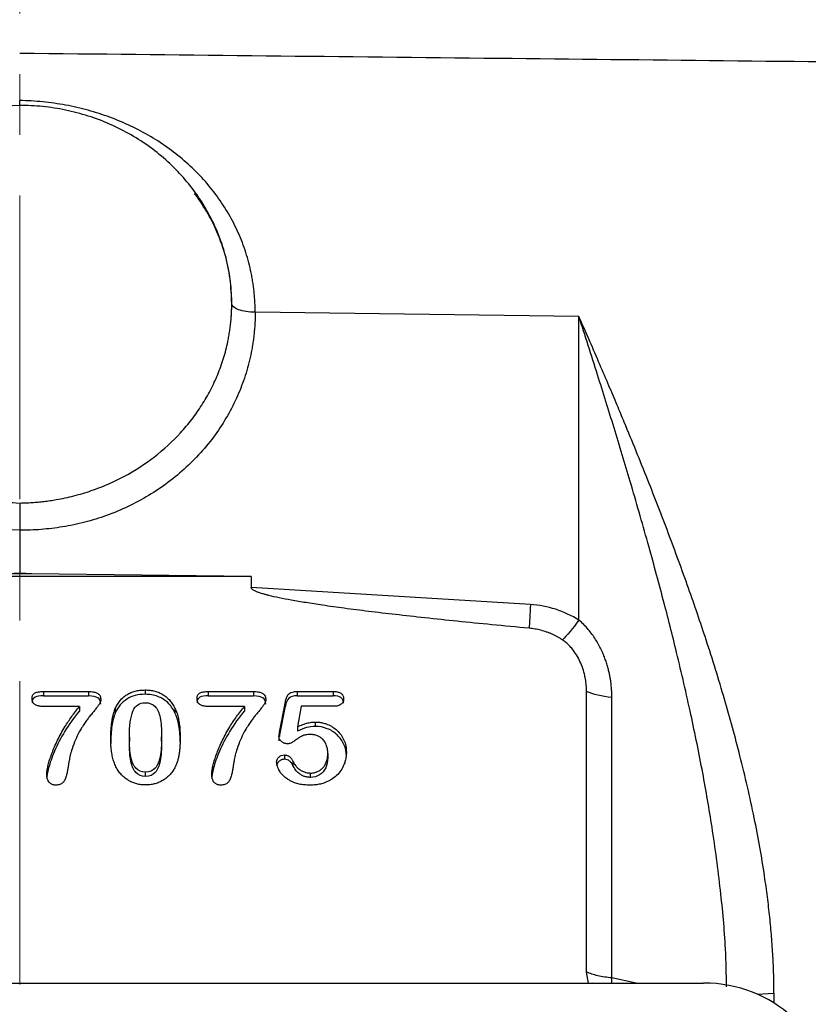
# Model space of a CAD drawing. Header units: inches. Extents: x 0.6 to 16.3, y 0.2 to 11.5.
# Tile 19 of 21: x 12.6 to 13.9, y 7.4 to 9. Entities that reach past the tile are written whole.
import ezdxf

# ---------------------------------------------------------------- set-up
doc = ezdxf.new("R2010")
doc.units = ezdxf.units.IN
doc.header["$MEASUREMENT"] = 0
doc.linetypes.add('CENTERX2', pattern=[0.8, 0.5, -0.1, 0.1, -0.1])
doc.styles.add('SLDTEXTSTYLE0', font='TXT', dxfattribs={"width": 0.75})
doc.dimstyles.new('SLDDIMSTYLE0', dxfattribs={"dimtxt": 0.137795, "dimasz": 0.14, "dimexe": 0, "dimexo": 0.0625, "dimgap": 0.034449, "dimtad": 0, "dimdec": 1, "dimlfac": 1.5, "dimrnd": 1e-09, "dimzin": 4, "dimdsep": 46, "dimtxsty": 'SLDTEXTSTYLE0', "dimblk1": 'CLOSED', "dimblk2": 'CLOSED', "dimsah": 1, "dimcen": 0.09, "dimadec": 0, "dimazin": 1, "dimtfac": 1, "dimtdec": 1, "dimtofl": 0, "dimtmove": 0, "dimatfit": 3, "dimldrblk": 'CLOSED', "dimfxl": 0, "dimfrac": 2, "dimtolj": 1, "dimtzin": 12, "dimarcsym": 0})
doc.dimstyles.new('SLDDIMSTYLE2', dxfattribs={"dimtxt": 0.137795, "dimasz": 0.14, "dimexe": 0, "dimexo": 0.0625, "dimgap": 0.034449, "dimtad": 0, "dimdec": 1, "dimlfac": 1.5, "dimrnd": 1e-09, "dimzin": 12, "dimdsep": 46, "dimtxsty": 'SLDTEXTSTYLE0', "dimblk1": 'CLOSED', "dimblk2": 'CLOSED', "dimsah": 1, "dimcen": 0.09, "dimadec": 0, "dimazin": 3, "dimtfac": 1, "dimtdec": 1, "dimtofl": 0, "dimtmove": 0, "dimatfit": 3, "dimldrblk": 'CLOSED', "dimfxl": 0, "dimfrac": 2, "dimtolj": 1, "dimtzin": 12, "dimarcsym": 0})

# ---------------------------------------------------------------- blocks, each defined once
blk = doc.blocks.new('_Closed')
at = {"color": 0, "linetype": 'ByBlock', "lineweight": -2}
for p, q in [((-1, 0.166667), (0, 0)), ((-1, 0.166667), (-1, -0.166667)), ((0, 0), (-1, -0.166667)), ((0, 0), (-1, 0))]:
    blk.add_line(p, q, dxfattribs=at)
blk = doc.blocks.new('_D')
at = {"color": 7, "linetype": 'Continuous', "lineweight": 0}
for p, q in [((13.8394, 10.9363), (13.7974, 10.9363)), ((13.7974, 10.9363), (13.7974, 10.7176)), ((14.1449, 10.9363), (14.1868, 10.9363)), ((14.1868, 10.9363), (14.1868, 10.7176)), ((12.563, 9.5537), (12.563, 10.7772)), ((15.258, 8.2625), (15.258, 10.7772)), ((12.563, 10.7379), (13.6766, 10.7379)), ((15.258, 10.7379), (14.3077, 10.7379)), ((13.7974, 10.7176), (13.8394, 10.7176)), ((14.1868, 10.7176), (14.1449, 10.7176))]:
    blk.add_line(p, q, dxfattribs=at)
at = {"color": 7, "linetype": 'Continuous', "lineweight": 18, "xscale": 0.14, "yscale": 0.14}
for p, rotation in [((12.563, 10.7379), 180.0000000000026), ((15.258, 10.7379), 2.59533262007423e-12)]:
    blk.add_blockref('_Closed', p, dxfattribs=dict(at, rotation=rotation))
at = {"color": 7, "linetype": 'Continuous', "lineweight": 18, "char_height": 0.1378, "attachment_point": 1, "style": 'SLDTEXTSTYLE0'}
for s, insert in [('103', (13.8394, 10.8952)), ('4.0', (13.8649, 10.689))]:
    blk.add_mtext(s, dxfattribs=dict(at, insert=insert))
blk = doc.blocks.new('_D_3')
at = {"color": 7, "linetype": 'Continuous', "lineweight": 0}
for p, q in [((9.8959, 10.9363), (9.8539, 10.9363)), ((9.8539, 10.9363), (9.8539, 10.7176)), ((10.2013, 10.9363), (10.2433, 10.9363)), ((10.2433, 10.9363), (10.2433, 10.7176)), ((7.9476, 8.2336), (7.9476, 10.7772)), ((12.563, 9.5537), (12.563, 10.7772)), ((7.9476, 10.7379), (9.733, 10.7379)), ((12.563, 10.7379), (10.3642, 10.7379)), ((9.8539, 10.7176), (9.8959, 10.7176)), ((10.2433, 10.7176), (10.2013, 10.7176))]:
    blk.add_line(p, q, dxfattribs=at)
at = {"color": 7, "linetype": 'Continuous', "lineweight": 18, "xscale": 0.14, "yscale": 0.14, "rotation": 180.0000000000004}
blk.add_blockref('_Closed', (7.9476, 10.7379), dxfattribs=at)
at = {"color": 7, "linetype": 'Continuous', "lineweight": 18, "xscale": 0.14, "yscale": 0.14}
blk.add_blockref('_Closed', (12.563, 10.7379), dxfattribs=at)
at = {"color": 7, "linetype": 'Continuous', "lineweight": 18, "char_height": 0.1378, "attachment_point": 1, "style": 'SLDTEXTSTYLE0'}
for s, insert in [('176', (9.8959, 10.8952)), ('6.9', (9.9213, 10.689))]:
    blk.add_mtext(s, dxfattribs=dict(at, insert=insert))

msp = doc.modelspace()

# ---------------------------------------------------------------- linework, layer by layer
at = {"color": 7, "linetype": 'CENTERX2', "lineweight": 18}
msp.add_line((12.563, 4.2416), (12.563, 10.6796), dxfattribs=at)
at = {"color": 7, "linetype": 'Continuous', "lineweight": 25}
for p, q in [((12.5631, 8.8903), (12.563, 8.8983)), ((12.563, 8.8903), (10.7164, 8.8)), ((12.9127, 8.5637), (12.9127, 8.5638)), ((13.4852, 8.5427), (12.9513, 8.5494)), ((13.4852, 8.0422), (13.4852, 8.5427)), ((12.563, 8.1904), (11.6408, 8.224)), ((12.563, 8.1904), (12.563, 8.1195)), ((12.9448, 8.1138), (12.1812, 8.1138)), ((12.563, 8.1195), (12.5431, 8.1183)), ((12.563, 8.1186), (12.5431, 8.1183)), ((12.5828, 8.1183), (12.563, 8.1195)), ((12.5828, 8.1183), (12.563, 8.1186)), ((12.9448, 8.1138), (12.5828, 8.1183)), ((12.9448, 8.1138), (12.9448, 8.0961)), ((13.4052, 8.0678), (12.9448, 8.0961)), ((12.602, 7.9244), (12.6765, 7.9244)), ((12.602, 7.9244), (12.602, 7.9173)), ((12.6765, 7.9244), (12.6765, 7.9173)), ((12.7697, 7.9271), (12.7697, 7.9199)), ((12.8741, 7.9244), (12.9486, 7.9244)), ((12.8741, 7.9244), (12.8741, 7.9173)), ((12.9486, 7.9244), (12.9486, 7.9173)), ((13.0208, 7.9247), (13.0798, 7.9247)), ((13.0208, 7.9247), (13.0208, 7.9175)), ((13.0798, 7.9247), (13.0798, 7.9175)), ((13.4978, 7.4622), (13.4978, 7.9244)), ((12.602, 7.9173), (12.6765, 7.9173)), ((12.8741, 7.9173), (12.9486, 7.9173)), ((12.9917, 7.8575), (13.0012, 7.9075)), ((13.0012, 7.9075), (13.0012, 7.9004)), ((13.0208, 7.9175), (13.0798, 7.9175)), ((13.5396, 7.4526), (13.5396, 7.9148)), ((12.6619, 7.8999), (12.602, 7.8999)), ((12.6619, 7.8999), (12.6619, 7.8928)), ((12.7206, 7.8963), (12.7206, 7.8891)), ((12.8191, 7.8967), (12.8191, 7.8895)), ((12.9339, 7.8999), (12.8741, 7.8999)), ((12.9339, 7.8999), (12.9339, 7.8928)), ((12.9917, 7.8504), (13.0012, 7.9004)), ((13.0274, 7.9002), (13.0211, 7.8662)), ((13.0804, 7.9002), (13.0274, 7.9002)), ((13.0503, 7.8742), (13.0503, 7.867)), ((12.9917, 7.8575), (12.9917, 7.8504)), ((13.0211, 7.8662), (13.0211, 7.8591)), ((12.7439, 7.8492), (12.7439, 7.8421)), ((12.797, 7.8429), (12.797, 7.8501)), ((12.9906, 7.8504), (12.9906, 7.8433)), ((13.0711, 7.8224), (13.0711, 7.8153)), ((12.9995, 7.82), (12.9995, 7.8128)), ((13.0135, 7.8099), (13.0135, 7.8027)), ((12.7704, 7.7845), (12.7704, 7.7916)), ((13.0426, 7.783), (13.0426, 7.7902)), ((13.5009, 7.4442), (13.4978, 7.4622)), ((11.4345, 7.4442), (13.6908, 7.4442))]:
    msp.add_line(p, q, dxfattribs=at)
at = {"color": 8, "linetype": 'Continuous', "lineweight": 25}
for p, q in [((13.5394, 7.4442), (13.5396, 7.4526)), ((13.5798, 7.4442), (13.5396, 7.4526)), ((13.779, 7.4259), (13.8069, 7.4272)), ((13.8069, 7.4272), (13.8069, 7.4113))]:
    msp.add_line(p, q, dxfattribs=at)
at = {"color": 7, "linetype": 'Continuous', "lineweight": 25}
msp.add_ellipse((13.6844, 7.2457), major_axis=(0.2087, 0.0437), ratio=0.927683, start_param=6.091166, end_param=7.631805, dxfattribs=at)
for points, knots in [([(14.0726, 8.96), (13.8246, 8.9626), (13.3214, 8.9679), (12.8182, 8.9733), (12.563, 8.976)], [0, 0, 0, 0, 0.492923, 1, 1, 1, 1]), ([(12.9513, 8.5494), (12.9513, 8.5523), (12.9513, 8.5581), (12.9509, 8.5668), (12.9503, 8.5755), (12.9495, 8.5841), (12.9485, 8.5928), (12.9472, 8.6014), (12.9457, 8.61), (12.9422, 8.627), (12.9352, 8.6522), (12.9223, 8.6845), (12.906, 8.7154), (12.8799, 8.7542), (12.8394, 8.798), (12.7901, 8.8336), (12.7465, 8.8568), (12.712, 8.8713), (12.676, 8.8828), (12.6451, 8.8899), (12.6201, 8.894), (12.6012, 8.8962), (12.5821, 8.8978), (12.5694, 8.8981), (12.563, 8.8983)], [0, 0, 0, 0, 0.015445, 0.030884, 0.046324, 0.061776, 0.07725, 0.092756, 0.108303, 0.123901, 0.185893, 0.247975, 0.310053, 0.372289, 0.496882, 0.622072, 0.684944, 0.747856, 0.810832, 0.873842, 0.905346, 0.936824, 0.96835, 1, 1, 1, 1]), ([(12.9062, 8.5011), (12.9068, 8.504), (12.908, 8.5099), (12.9094, 8.5187), (12.9106, 8.5275), (12.9116, 8.5363), (12.9122, 8.5452), (12.9126, 8.554), (12.9128, 8.5629), (12.9126, 8.581), (12.9102, 8.6082), (12.9028, 8.6441), (12.8911, 8.6789), (12.8703, 8.7228), (12.8351, 8.773), (12.7892, 8.8149), (12.747, 8.8423), (12.7126, 8.8597), (12.6764, 8.8734), (12.6451, 8.8816), (12.6199, 8.8862), (12.601, 8.8886), (12.582, 8.8901), (12.5693, 8.8902), (12.563, 8.8903)], [0, 0, 0, 0, 0.015487, 0.030939, 0.046367, 0.061783, 0.077198, 0.092624, 0.108072, 0.123553, 0.186827, 0.250123, 0.313397, 0.376693, 0.500006, 0.623318, 0.686592, 0.749888, 0.813162, 0.876458, 0.907377, 0.938212, 0.969056, 1, 1, 1, 1]), ([(12.9062, 8.5011), (12.9068, 8.5041), (12.908, 8.51), (12.9095, 8.5189), (12.9107, 8.5278), (12.9116, 8.5368), (12.9123, 8.5457), (12.9127, 8.5547), (12.9127, 8.5607), (12.9127, 8.5637)], [0, 0, 0, 0, 0.143241, 0.286354, 0.429339, 0.572196, 0.714925, 0.857526, 1, 1, 1, 1]), ([(12.9513, 8.5494), (12.9513, 8.5462), (12.9513, 8.5399), (12.9509, 8.5304), (12.9502, 8.5209), (12.9493, 8.5115), (12.9481, 8.5021), (12.9466, 8.4927), (12.9434, 8.475), (12.9368, 8.4491), (12.9245, 8.4154), (12.9084, 8.3826), (12.8818, 8.3402), (12.8396, 8.2921), (12.7877, 8.2533), (12.7421, 8.2288), (12.7068, 8.2141), (12.6706, 8.2029), (12.6403, 8.1966), (12.6162, 8.1932), (12.5985, 8.1914), (12.5808, 8.1904), (12.5689, 8.1904), (12.563, 8.1904)], [0, 0, 0, 0, 0.016684, 0.0333388, 0.0499756, 0.0666059, 0.0832409, 0.0998921, 0.1165708, 0.1783097, 0.2400731, 0.3043777, 0.3687081, 0.4999063, 0.6311209, 0.6954479, 0.7598008, 0.8215713, 0.8833664, 0.9125422, 0.9416657, 0.9707981, 1, 1, 1, 1]), ([(13.8069, 7.4272), (13.8068, 7.4322), (13.8068, 7.4423), (13.8065, 7.4575), (13.8059, 7.4729), (13.8052, 7.4885), (13.8042, 7.5043), (13.803, 7.5203), (13.8016, 7.5365), (13.8, 7.5529), (13.7982, 7.5694), (13.7962, 7.5862), (13.7939, 7.6031), (13.7877, 7.6466), (13.7747, 7.7186), (13.7522, 7.816), (13.7253, 7.9139), (13.6967, 8.006), (13.6654, 8.0974), (13.6332, 8.1851), (13.5978, 8.2763), (13.5693, 8.3462), (13.5478, 8.3977), (13.5343, 8.4294), (13.5193, 8.4644), (13.5028, 8.5026), (13.4912, 8.529), (13.4852, 8.5427)], [0, 0, 0, 0, 0.01293, 0.026009, 0.039238, 0.052621, 0.06616, 0.079857, 0.093714, 0.107733, 0.121917, 0.136267, 0.150785, 0.165473, 0.248058, 0.336606, 0.418381, 0.505164, 0.581172, 0.663932, 0.744064, 0.832888, 0.8597, 0.889814, 0.923234, 0.959962, 1, 1, 1, 1]), ([(12.5632, 8.2351), (12.5666, 8.2352), (12.5733, 8.2353), (12.5833, 8.2359), (12.5933, 8.2367), (12.6033, 8.2377), (12.6133, 8.2391), (12.6298, 8.2417), (12.6526, 8.2466), (12.6813, 8.2552), (12.7092, 8.266), (12.7449, 8.2833), (12.7863, 8.3101), (12.8223, 8.3431), (12.8472, 8.3726), (12.8637, 8.3962), (12.878, 8.421), (12.888, 8.4426), (12.8948, 8.4603), (12.8993, 8.4737), (12.9032, 8.4873), (12.9052, 8.4965), (12.9062, 8.5011)], [0, 0, 0, 0, 0.020874, 0.041712, 0.06253, 0.083345, 0.104173, 0.12503, 0.187464, 0.249901, 0.312456, 0.375009, 0.499679, 0.62469, 0.687215, 0.749736, 0.812312, 0.87489, 0.906187, 0.937433, 0.968684, 1, 1, 1, 1]), ([(12.1826, 8.2559), (12.215, 8.2543), (12.2794, 8.2511), (12.3753, 8.246), (12.4697, 8.2407), (12.5322, 8.237), (12.5632, 8.2351)], [0, 0, 0, 0, 0.2554749, 0.5072983, 0.7554725, 1, 1, 1, 1]), ([(12.5632, 8.2352), (12.5633, 8.2345), (12.5633, 8.233), (12.5633, 8.2305), (12.5633, 8.2277), (12.5633, 8.2247), (12.5633, 8.2216), (12.5632, 8.2182), (12.5632, 8.2145), (12.5632, 8.2105), (12.5631, 8.2061), (12.5631, 8.2012), (12.563, 8.1958), (12.563, 8.1922), (12.563, 8.1904)], [0, 0, 0, 0, 0.067685, 0.13665, 0.206866, 0.278316, 0.351009, 0.425005, 0.500378, 0.581378, 0.671895, 0.771883, 0.881258, 1, 1, 1, 1]), ([(13.4033, 8.0288), (13.3827, 8.0307), (13.3431, 8.0344), (13.2858, 8.0401), (13.2328, 8.0457), (13.1841, 8.0511), (13.1397, 8.0563), (13.0996, 8.0614), (13.0651, 8.0662), (13.036, 8.0707), (13.0121, 8.0747), (12.9918, 8.0786), (12.9777, 8.0818), (12.9687, 8.0841), (12.9637, 8.0856), (12.9593, 8.0869), (12.9555, 8.0883), (12.9523, 8.0896), (12.9496, 8.091), (12.9475, 8.0922), (12.946, 8.0935), (12.945, 8.0948), (12.9449, 8.0957), (12.9448, 8.0961)], [0, 0, 0, 0, 0.132628, 0.256047, 0.37026, 0.475271, 0.571087, 0.657715, 0.735165, 0.795018, 0.847115, 0.891481, 0.92815, 0.940474, 0.951585, 0.961491, 0.970206, 0.977748, 0.984144, 0.98944, 0.99372, 0.99714, 1, 1, 1, 1]), ([(13.4052, 8.0678), (13.4048, 8.0598), (13.4044, 8.0523), (13.4037, 8.0391), (13.4035, 8.0334), (13.4033, 8.0288)], [0, 0, 0, 0, 0.5, 0.5, 1, 1, 1, 1]), ([(13.4852, 8.0422), (13.4733, 8.0497), (13.4604, 8.0556), (13.4335, 8.0643), (13.4194, 8.0669), (13.4052, 8.0678)], [0, 0, 0, 0, 0.5, 0.5, 1, 1, 1, 1]), ([(13.4852, 8.0422), (13.4852, 8.0422), (13.4852, 8.0422), (13.4852, 8.0422), (13.4751, 8.0282), (13.4654, 8.0165), (13.458, 8.0097)], [0.5604249, 0.5604249, 0.5604249, 0.5604249, 0.5604501, 0.5604501, 0.5604501, 1.0000252, 1.0000252, 1.0000252, 1.0000252]), ([(13.5397, 7.9148), (13.5397, 7.9154), (13.5397, 7.9167), (13.5396, 7.919), (13.5395, 7.9218), (13.5394, 7.9251), (13.5391, 7.929), (13.5387, 7.9334), (13.5382, 7.9383), (13.5374, 7.9437), (13.5364, 7.9496), (13.5351, 7.956), (13.5334, 7.9628), (13.5313, 7.9701), (13.5288, 7.9777), (13.5257, 7.9856), (13.5221, 7.9938), (13.5178, 8.0021), (13.5128, 8.0105), (13.5071, 8.0189), (13.5006, 8.0271), (13.4934, 8.035), (13.4879, 8.0398), (13.4852, 8.0422)], [0, 0, 0, 0, 0.0125, 0.028808, 0.04892, 0.072829, 0.100523, 0.131985, 0.167189, 0.2061, 0.24867, 0.29484, 0.344534, 0.397608, 0.453897, 0.513269, 0.575579, 0.640665, 0.708355, 0.778472, 0.850734, 0.924728, 1, 1, 1, 1]), ([(13.458, 8.0097), (13.4566, 8.0106), (13.4539, 8.0123), (13.4497, 8.0147), (13.4454, 8.017), (13.4411, 8.019), (13.4366, 8.0209), (13.4305, 8.0232), (13.4227, 8.0255), (13.4131, 8.0277), (13.4065, 8.0284), (13.4033, 8.0288)], [0, 0, 0, 0, 0.083589, 0.16687, 0.249999, 0.333135, 0.416435, 0.500057, 0.666696, 0.832925, 1, 1, 1, 1]), ([(13.4978, 7.9244), (13.4977, 7.9261), (13.4977, 7.9297), (13.4974, 7.9349), (13.4968, 7.9401), (13.496, 7.9453), (13.4945, 7.9528), (13.4919, 7.9626), (13.4873, 7.9741), (13.4816, 7.9847), (13.4756, 7.9934), (13.4696, 8.0001), (13.4641, 8.0053), (13.46, 8.0082), (13.458, 8.0097)], [0, 0, 0, 0, 0.054816, 0.109358, 0.163712, 0.217967, 0.272212, 0.402655, 0.530387, 0.653836, 0.772043, 0.850958, 0.92668, 1, 1, 1, 1]), ([(12.5834, 7.9131), (12.5834, 7.9138), (12.5835, 7.9152), (12.5839, 7.9172), (12.5846, 7.9189), (12.5855, 7.9204), (12.5868, 7.9215), (12.5886, 7.9225), (12.5911, 7.9233), (12.5943, 7.924), (12.598, 7.9244), (12.6006, 7.9244), (12.602, 7.9244)], [0, 0, 0, 0, 0.09329, 0.176397, 0.251248, 0.320467, 0.387343, 0.455504, 0.567011, 0.693845, 0.837772, 1, 1, 1, 1]), ([(12.6765, 7.9244), (12.6779, 7.9244), (12.6804, 7.9244), (12.684, 7.924), (12.6871, 7.9234), (12.6898, 7.9225), (12.6922, 7.9213), (12.6942, 7.9195), (12.6958, 7.9171), (12.6967, 7.9142), (12.6968, 7.912), (12.6968, 7.9109)], [0, 0, 0, 0, 0.141423, 0.267, 0.377734, 0.475089, 0.561213, 0.660904, 0.762573, 0.873674, 1, 1, 1, 1]), ([(12.7206, 7.8963), (12.7212, 7.8975), (12.7223, 7.8999), (12.7242, 7.9034), (12.7263, 7.9066), (12.7286, 7.9096), (12.7311, 7.9123), (12.7338, 7.9149), (12.7367, 7.9172), (12.7407, 7.92), (12.7463, 7.9229), (12.7535, 7.9253), (12.7614, 7.9268), (12.7669, 7.927), (12.7697, 7.9271)], [0, 0, 0, 0, 0.067872, 0.133568, 0.19738, 0.259627, 0.320651, 0.380817, 0.440504, 0.500101, 0.619228, 0.740342, 0.866392, 1, 1, 1, 1]), ([(12.7697, 7.9199), (12.7581, 7.9199), (12.7481, 7.9173), (12.7314, 7.9068), (12.725, 7.8992), (12.7206, 7.8891)], [-2, -2, -2, -2, -1, -1, 0, 0, 0, 0]), ([(12.7697, 7.9271), (12.7711, 7.9271), (12.7739, 7.927), (12.778, 7.9266), (12.7819, 7.926), (12.7857, 7.9252), (12.7893, 7.9241), (12.7929, 7.9227), (12.7962, 7.9211), (12.8005, 7.9187), (12.8055, 7.9151), (12.8107, 7.9098), (12.8154, 7.9037), (12.8179, 7.899), (12.8191, 7.8967)], [0, 0, 0, 0, 0.066815, 0.131673, 0.194865, 0.256703, 0.317523, 0.377675, 0.437524, 0.497439, 0.615692, 0.737167, 0.864504, 1, 1, 1, 1]), ([(12.8191, 7.8895), (12.8158, 7.8962), (12.8118, 7.9017), (12.8024, 7.9107), (12.7969, 7.9141), (12.7844, 7.9187), (12.7774, 7.9199), (12.7697, 7.9199)], [-3, -3, -3, -3, -2, -2, -1, -1, 0, 0, 0, 0]), ([(12.8555, 7.9131), (12.8555, 7.9138), (12.8555, 7.9152), (12.8559, 7.9172), (12.8566, 7.9189), (12.8576, 7.9204), (12.8588, 7.9215), (12.8607, 7.9225), (12.8632, 7.9233), (12.8664, 7.924), (12.8701, 7.9244), (12.8727, 7.9244), (12.8741, 7.9244)], [0, 0, 0, 0, 0.09329, 0.176397, 0.251248, 0.320467, 0.387343, 0.455504, 0.567011, 0.693845, 0.837772, 1, 1, 1, 1]), ([(12.9486, 7.9244), (12.9499, 7.9244), (12.9525, 7.9244), (12.9561, 7.924), (12.9592, 7.9234), (12.9618, 7.9225), (12.9642, 7.9213), (12.9663, 7.9195), (12.9678, 7.9171), (12.9687, 7.9142), (12.9688, 7.912), (12.9689, 7.9109)], [0, 0, 0, 0, 0.141423, 0.267, 0.377734, 0.475089, 0.561213, 0.660904, 0.762573, 0.873674, 1, 1, 1, 1]), ([(13.0012, 7.9075), (13.0014, 7.9087), (13.0018, 7.9108), (13.0028, 7.9139), (13.0039, 7.9165), (13.0053, 7.9188), (13.0073, 7.9211), (13.0105, 7.9232), (13.0153, 7.9245), (13.0189, 7.9246), (13.0208, 7.9247)], [0, 0, 0, 0, 0.123489, 0.234915, 0.335344, 0.426228, 0.509524, 0.647913, 0.807684, 1, 1, 1, 1]), ([(13.0798, 7.9247), (13.081, 7.9246), (13.0833, 7.9246), (13.0866, 7.9241), (13.0894, 7.9234), (13.0918, 7.9223), (13.0938, 7.9209), (13.0954, 7.9192), (13.0965, 7.9171), (13.0971, 7.9148), (13.0972, 7.9131), (13.0972, 7.9122)], [0, 0, 0, 0, 0.1464148, 0.2769963, 0.3936193, 0.4989067, 0.5964008, 0.6905278, 0.7861825, 0.8880397, 1, 1, 1, 1]), ([(13.5397, 7.9148), (13.5396, 7.9148), (13.5396, 7.9148), (13.5396, 7.9148), (13.5233, 7.9163), (13.5084, 7.9197), (13.4977, 7.9244)], [0.5222128, 0.5222128, 0.5222128, 0.5222128, 0.5229417, 0.5229417, 0.5229417, 1.0007289, 1.0007289, 1.0007289, 1.0007289]), ([(12.602, 7.9173), (12.5962, 7.9173), (12.5916, 7.9166), (12.5851, 7.9137), (12.5834, 7.9107), (12.5834, 7.9059)], [-2, -2, -2, -2, -1, -1, 0, 0, 0, 0]), ([(12.602, 7.8999), (12.6009, 7.8999), (12.5986, 7.9), (12.5954, 7.9004), (12.5926, 7.901), (12.5902, 7.9019), (12.5879, 7.9031), (12.5859, 7.9049), (12.5844, 7.9072), (12.5836, 7.91), (12.5835, 7.912), (12.5834, 7.9131)], [0, 0, 0, 0, 0.13265, 0.252264, 0.36005, 0.457649, 0.54727, 0.652763, 0.758783, 0.872558, 1, 1, 1, 1]), ([(12.6968, 7.9109), (12.6968, 7.9105), (12.6967, 7.9095), (12.6963, 7.9081), (12.6958, 7.9066), (12.695, 7.9049), (12.6939, 7.9032), (12.6926, 7.9013), (12.6904, 7.8984), (12.6872, 7.8943), (12.6829, 7.889), (12.6784, 7.8836), (12.674, 7.878), (12.6696, 7.8717), (12.6653, 7.865), (12.6601, 7.8561), (12.6547, 7.8446), (12.6513, 7.8352), (12.6495, 7.8301)], [0, 0, 0, 0, 0.014103, 0.02978, 0.047279, 0.066778, 0.088405, 0.112256, 0.1384, 0.204409, 0.276075, 0.353402, 0.424586, 0.502207, 0.594049, 0.677321, 0.828789, 1, 1, 1, 1]), ([(12.6968, 7.9037), (12.6968, 7.9086), (12.6952, 7.912), (12.6888, 7.9162), (12.6837, 7.9173), (12.6765, 7.9173)], [-2, -2, -2, -2, -1, -1, 0, 0, 0, 0]), ([(12.7439, 7.8492), (12.7439, 7.8685), (12.7458, 7.8828), (12.7535, 7.9013), (12.7603, 7.906), (12.7701, 7.906)], [-2, -2, -2, -2, -1, -1, 0, 0, 0, 0]), ([(12.7701, 7.906), (12.777, 7.906), (12.7824, 7.9039), (12.7902, 7.8956), (12.7929, 7.8895), (12.7962, 7.8732), (12.797, 7.8628), (12.797, 7.8501)], [-3, -3, -3, -3, -2, -2, -1, -1, 0, 0, 0, 0]), ([(12.8741, 7.9173), (12.8682, 7.9173), (12.8636, 7.9166), (12.8571, 7.9137), (12.8555, 7.9107), (12.8555, 7.9059)], [-2, -2, -2, -2, -1, -1, 0, 0, 0, 0]), ([(12.8741, 7.8999), (12.8729, 7.8999), (12.8707, 7.9), (12.8675, 7.9004), (12.8647, 7.901), (12.8622, 7.9019), (12.8599, 7.9031), (12.858, 7.9049), (12.8565, 7.9072), (12.8556, 7.91), (12.8555, 7.912), (12.8555, 7.9131)], [0, 0, 0, 0, 0.13265, 0.252264, 0.36005, 0.457649, 0.54727, 0.652763, 0.758783, 0.872558, 1, 1, 1, 1]), ([(12.9689, 7.9109), (12.9688, 7.9105), (12.9688, 7.9095), (12.9684, 7.9081), (12.9678, 7.9066), (12.967, 7.9049), (12.966, 7.9032), (12.9647, 7.9013), (12.9625, 7.8984), (12.9592, 7.8943), (12.9549, 7.889), (12.9505, 7.8836), (12.946, 7.878), (12.9417, 7.8717), (12.9374, 7.865), (12.9322, 7.8561), (12.9267, 7.8446), (12.9233, 7.8352), (12.9215, 7.8301)], [0, 0, 0, 0, 0.014103, 0.02978, 0.047279, 0.066778, 0.088405, 0.112256, 0.1384, 0.204409, 0.276075, 0.353402, 0.424586, 0.502207, 0.594049, 0.677321, 0.828789, 1, 1, 1, 1]), ([(12.9689, 7.9037), (12.9689, 7.9086), (12.9673, 7.912), (12.9609, 7.9162), (12.9557, 7.9173), (12.9486, 7.9173)], [-2, -2, -2, -2, -1, -1, 0, 0, 0, 0]), ([(13.0208, 7.9175), (13.0145, 7.9175), (13.0098, 7.9161), (13.0042, 7.9108), (13.0022, 7.9064), (13.0012, 7.9004)], [-2, -2, -2, -2, -1, -1, 0, 0, 0, 0]), ([(13.0972, 7.9122), (13.0972, 7.9116), (13.0972, 7.9105), (13.0968, 7.9088), (13.0962, 7.9073), (13.0954, 7.9059), (13.0943, 7.9046), (13.092, 7.9026), (13.0873, 7.9005), (13.0829, 7.9003), (13.0804, 7.9002)], [0, 0, 0, 0, 0.078753, 0.153581, 0.226019, 0.297755, 0.370524, 0.445992, 0.692884, 1, 1, 1, 1]), ([(12.6077, 7.7878), (12.6077, 7.7887), (12.6078, 7.7908), (12.6082, 7.7941), (12.6088, 7.7977), (12.6096, 7.8018), (12.611, 7.8073), (12.6131, 7.8146), (12.6165, 7.8237), (12.6206, 7.8338), (12.6254, 7.8444), (12.6312, 7.8554), (12.6387, 7.8685), (12.6487, 7.8836), (12.6574, 7.8944), (12.6619, 7.8999)], [0, 0, 0, 0, 0.0232819, 0.0496835, 0.0792869, 0.1121503, 0.148316, 0.2161469, 0.2936268, 0.3809225, 0.4748989, 0.5727061, 0.6745365, 0.8335328, 1, 1, 1, 1]), ([(12.6619, 7.8928), (12.6525, 7.8816), (12.6444, 7.8705), (12.6308, 7.8479), (12.6251, 7.837), (12.616, 7.8156), (12.6127, 7.8065), (12.6087, 7.7912), (12.6077, 7.7851), (12.6077, 7.7806)], [-4, -4, -4, -4, -3, -3, -2, -2, -1, -1, 0, 0, 0, 0]), ([(12.7132, 7.8462), (12.7133, 7.8492), (12.7133, 7.8549), (12.7138, 7.8633), (12.7145, 7.871), (12.7155, 7.8782), (12.7169, 7.8848), (12.7185, 7.8908), (12.7199, 7.8945), (12.7206, 7.8963)], [0, 0, 0, 0, 0.175715, 0.33999, 0.493053, 0.635185, 0.766737, 0.888154, 1, 1, 1, 1]), ([(12.7206, 7.8891), (12.7181, 7.8831), (12.7162, 7.8759), (12.7138, 7.8591), (12.7132, 7.8496), (12.7132, 7.839)], [-2, -2, -2, -2, -1, -1, 0, 0, 0, 0]), ([(12.8191, 7.8967), (12.8196, 7.8956), (12.8207, 7.8934), (12.822, 7.8899), (12.8232, 7.8862), (12.8242, 7.8822), (12.8252, 7.878), (12.8259, 7.8736), (12.8266, 7.8689), (12.8271, 7.8641), (12.8274, 7.8589), (12.8276, 7.8535), (12.8276, 7.8499), (12.8277, 7.848)], [0, 0, 0, 0, 0.070895, 0.145264, 0.223335, 0.305304, 0.391341, 0.481593, 0.576188, 0.675235, 0.778832, 0.887062, 1, 1, 1, 1]), ([(12.8798, 7.7878), (12.8798, 7.7887), (12.8798, 7.7908), (12.8802, 7.7941), (12.8808, 7.7977), (12.8817, 7.8018), (12.883, 7.8073), (12.8852, 7.8146), (12.8885, 7.8237), (12.8926, 7.8338), (12.8975, 7.8444), (12.9032, 7.8554), (12.9107, 7.8685), (12.9207, 7.8836), (12.9295, 7.8944), (12.9339, 7.8999)], [0, 0, 0, 0, 0.023282, 0.049684, 0.079287, 0.11215, 0.148316, 0.216147, 0.293627, 0.380922, 0.474899, 0.572706, 0.674536, 0.833533, 1, 1, 1, 1]), ([(12.9339, 7.8928), (12.9245, 7.8816), (12.9164, 7.8705), (12.9028, 7.8479), (12.8971, 7.837), (12.888, 7.8156), (12.8847, 7.8065), (12.8808, 7.7912), (12.8798, 7.7851), (12.8798, 7.7806)], [-4, -4, -4, -4, -3, -3, -2, -2, -1, -1, 0, 0, 0, 0]), ([(13.0211, 7.8662), (13.0226, 7.867), (13.0255, 7.8684), (13.0298, 7.8702), (13.0341, 7.8716), (13.0383, 7.8728), (13.0424, 7.8736), (13.0464, 7.8741), (13.049, 7.8742), (13.0503, 7.8742)], [0, 0, 0, 0, 0.16259, 0.3175661, 0.4654655, 0.6069059, 0.7425933, 0.873327, 1, 1, 1, 1]), ([(13.0503, 7.8742), (13.0515, 7.8742), (13.0538, 7.8741), (13.0573, 7.8738), (13.0607, 7.8733), (13.064, 7.8726), (13.0672, 7.8716), (13.0724, 7.8697), (13.0793, 7.8663), (13.087, 7.8603), (13.0933, 7.853), (13.0981, 7.8444), (13.1012, 7.8349), (13.1016, 7.8282), (13.1018, 7.8248)], [0, 0, 0, 0, 0.0431304, 0.0854674, 0.1271942, 0.1685021, 0.2095883, 0.2506533, 0.3719725, 0.4927032, 0.6142591, 0.7389501, 0.8670219, 1, 1, 1, 1]), ([(12.9906, 7.8504), (12.9906, 7.8508), (12.9908, 7.8519), (12.9912, 7.8543), (12.9915, 7.8563), (12.9917, 7.8575)], [0, 0, 0, 0, 0.15203, 0.48532, 1, 1, 1, 1]), ([(13.0429, 7.8537), (13.0415, 7.8537), (13.0387, 7.8536), (13.0349, 7.8532), (13.032, 7.8526), (13.0298, 7.8518), (13.0273, 7.8505), (13.0238, 7.8483), (13.0199, 7.8457), (13.0165, 7.8432), (13.0138, 7.8415), (13.0112, 7.8401), (13.0088, 7.8391), (13.0066, 7.8385), (13.0052, 7.8384), (13.0045, 7.8384)], [0, 0, 0, 0, 0.103901, 0.192499, 0.266641, 0.313606, 0.357327, 0.467606, 0.610737, 0.693707, 0.771318, 0.839806, 0.900124, 0.953111, 1, 1, 1, 1]), ([(13.0711, 7.8224), (13.0711, 7.8237), (13.071, 7.8262), (13.0706, 7.8299), (13.0695, 7.8347), (13.0673, 7.8402), (13.0634, 7.8455), (13.0589, 7.8494), (13.054, 7.8519), (13.0486, 7.8534), (13.0449, 7.8536), (13.0429, 7.8537)], [0, 0, 0, 0, 0.084834, 0.165068, 0.241267, 0.401412, 0.547061, 0.658756, 0.772021, 0.883497, 1, 1, 1, 1]), ([(13.1018, 7.8177), (13.1018, 7.8247), (13.1004, 7.8312), (13.0951, 7.8433), (13.0914, 7.8485), (13.082, 7.8573), (13.0766, 7.8608), (13.0641, 7.8658), (13.0575, 7.867), (13.0503, 7.867)], [-4, -4, -4, -4, -3, -3, -2, -2, -1, -1, 0, 0, 0, 0]), ([(12.72, 7.8043), (12.7195, 7.8056), (12.7185, 7.8082), (12.7173, 7.8122), (12.7162, 7.8165), (12.7153, 7.8209), (12.7145, 7.8256), (12.7139, 7.8304), (12.7135, 7.8355), (12.7133, 7.8408), (12.7132, 7.8444), (12.7132, 7.8462)], [0, 0, 0, 0, 0.095025, 0.193596, 0.295953, 0.402307, 0.512849, 0.627746, 0.747151, 0.871195, 1, 1, 1, 1]), ([(12.7704, 7.7916), (12.7637, 7.7916), (12.7585, 7.7938), (12.7507, 7.8023), (12.748, 7.8086), (12.7447, 7.8254), (12.7439, 7.8361), (12.7439, 7.8492)], [-3, -3, -3, -3, -2, -2, -1, -1, 0, 0, 0, 0]), ([(12.7704, 7.7845), (12.7637, 7.7845), (12.7585, 7.7866), (12.7507, 7.7951), (12.748, 7.8015), (12.7447, 7.8182), (12.7439, 7.8289), (12.7439, 7.8421)], [-3, -3, -3, -3, -2, -2, -1, -1, 0, 0, 0, 0]), ([(12.797, 7.8501), (12.797, 7.8366), (12.7962, 7.8258), (12.7931, 7.8092), (12.7904, 7.8028), (12.7827, 7.7939), (12.7773, 7.7916), (12.7704, 7.7916)], [-3, -3, -3, -3, -2, -2, -1, -1, 0, 0, 0, 0]), ([(12.797, 7.8429), (12.797, 7.8295), (12.7962, 7.8186), (12.7931, 7.802), (12.7904, 7.7956), (12.7827, 7.7867), (12.7773, 7.7845), (12.7704, 7.7845)], [-3, -3, -3, -3, -2, -2, -1, -1, 0, 0, 0, 0]), ([(12.8277, 7.848), (12.8276, 7.8453), (12.8276, 7.8399), (12.8272, 7.8323), (12.8265, 7.8252), (12.8255, 7.8186), (12.8241, 7.8125), (12.8223, 7.8067), (12.8201, 7.8013), (12.8181, 7.7978), (12.8172, 7.7961)], [0, 0, 0, 0, 0.154958, 0.29892, 0.432098, 0.554758, 0.67022, 0.782393, 0.892046, 1, 1, 1, 1]), ([(13.0045, 7.8384), (13.0039, 7.8384), (13.0028, 7.8384), (13.001, 7.8388), (12.9994, 7.8393), (12.9978, 7.84), (12.9963, 7.8409), (12.9944, 7.8424), (12.9924, 7.8444), (12.9909, 7.8473), (12.9907, 7.8494), (12.9906, 7.8504)], [0, 0, 0, 0, 0.085374, 0.168922, 0.251996, 0.33597, 0.422176, 0.511846, 0.683462, 0.841875, 1, 1, 1, 1]), ([(12.6495, 7.8301), (12.6483, 7.8266), (12.6462, 7.8201), (12.6447, 7.8113), (12.6435, 7.8043), (12.6426, 7.7984), (12.6417, 7.7933), (12.6411, 7.7902), (12.6408, 7.7891)], [0, 0, 0, 0, 0.266245, 0.487785, 0.631546, 0.775307, 0.916584, 1, 1, 1, 1]), ([(12.9215, 7.8301), (12.9204, 7.8266), (12.9183, 7.8201), (12.9167, 7.8113), (12.9155, 7.8043), (12.9146, 7.7984), (12.9137, 7.7933), (12.9131, 7.7902), (12.9129, 7.7891)], [0, 0, 0, 0, 0.2662449, 0.4877853, 0.631546, 0.7753068, 0.9165839, 1, 1, 1, 1]), ([(13.1018, 7.8248), (13.1018, 7.8236), (13.1017, 7.8211), (13.1014, 7.8175), (13.1008, 7.8139), (13.1, 7.8104), (13.099, 7.807), (13.0969, 7.8015), (13.093, 7.7941), (13.0859, 7.7858), (13.0786, 7.7803), (13.0719, 7.7766), (13.0659, 7.774), (13.0589, 7.7719), (13.0506, 7.7705), (13.045, 7.7704), (13.042, 7.7703)], [0, 0, 0, 0, 0.042705, 0.084594, 0.125816, 0.166525, 0.20688, 0.247047, 0.368233, 0.486364, 0.606899, 0.670091, 0.732528, 0.818013, 0.906692, 1, 1, 1, 1]), ([(13.0426, 7.7902), (13.0434, 7.7902), (13.045, 7.7902), (13.0475, 7.7905), (13.0498, 7.791), (13.0521, 7.7917), (13.0553, 7.7929), (13.0593, 7.7953), (13.0636, 7.7992), (13.067, 7.8041), (13.0694, 7.8096), (13.0709, 7.8158), (13.071, 7.8202), (13.0711, 7.8224)], [0, 0, 0, 0, 0.050153, 0.098829, 0.146386, 0.193207, 0.239693, 0.355443, 0.473842, 0.594478, 0.722904, 0.856732, 1, 1, 1, 1]), ([(12.7706, 7.7705), (12.7694, 7.7705), (12.7669, 7.7706), (12.7633, 7.7709), (12.7597, 7.7715), (12.7563, 7.7723), (12.7529, 7.7733), (12.7496, 7.7745), (12.7463, 7.7759), (12.7432, 7.7776), (12.7389, 7.7803), (12.7337, 7.7843), (12.7282, 7.7901), (12.7235, 7.7968), (12.7211, 7.8018), (12.72, 7.8043)], [0, 0, 0, 0, 0.056166, 0.111288, 0.165614, 0.2194, 0.272914, 0.326423, 0.380197, 0.434503, 0.489598, 0.613745, 0.738366, 0.866255, 1, 1, 1, 1]), ([(12.9867, 7.8085), (12.9867, 7.809), (12.9868, 7.8099), (12.9871, 7.8113), (12.9876, 7.8126), (12.9883, 7.8139), (12.9893, 7.8151), (12.9911, 7.8171), (12.9943, 7.8195), (12.9978, 7.8198), (12.9995, 7.82)], [0, 0, 0, 0, 0.0750537, 0.150221, 0.226914, 0.306463, 0.3900626, 0.4787435, 0.7369488, 1, 1, 1, 1]), ([(12.9995, 7.8128), (12.9989, 7.8128), (12.9976, 7.8128), (12.9958, 7.8124), (12.9942, 7.8118), (12.9925, 7.811), (12.991, 7.8098), (12.9893, 7.8081), (12.9879, 7.8061), (12.9869, 7.8038), (12.9868, 7.8022), (12.9867, 7.8014)], [0, 0, 0, 0, 0.096579, 0.189228, 0.279945, 0.370857, 0.475897, 0.589428, 0.734722, 0.869171, 1, 1, 1, 1]), ([(13.042, 7.7703), (13.0404, 7.7703), (13.0372, 7.7703), (13.0326, 7.7707), (13.0282, 7.7712), (13.024, 7.7719), (13.0201, 7.7729), (13.0159, 7.7742), (13.0114, 7.7762), (13.0054, 7.7795), (13.0001, 7.7833), (12.9959, 7.7875), (12.9934, 7.7906), (12.9913, 7.7939), (12.9895, 7.7974), (12.988, 7.8011), (12.9869, 7.8049), (12.9868, 7.8074), (12.9867, 7.8085)], [0, 0, 0, 0, 0.063968, 0.12503, 0.183357, 0.239147, 0.292628, 0.344054, 0.413567, 0.488515, 0.616843, 0.675556, 0.731682, 0.780533, 0.835853, 0.896504, 0.950883, 1, 1, 1, 1]), ([(12.9995, 7.82), (13.0001, 7.82), (13.0013, 7.8199), (13.0031, 7.8196), (13.0047, 7.8191), (13.0063, 7.8184), (13.0085, 7.817), (13.0112, 7.8142), (13.0127, 7.8114), (13.0135, 7.8099)], [0, 0, 0, 0, 0.097928, 0.191981, 0.283698, 0.374737, 0.466792, 0.711416, 1, 1, 1, 1]), ([(13.0135, 7.8027), (13.0131, 7.8035), (13.0124, 7.8049), (13.0111, 7.8069), (13.0097, 7.8086), (13.0076, 7.8105), (13.0042, 7.8125), (13.0011, 7.8127), (12.9995, 7.8128)], [0, 0, 0, 0, 0.140202, 0.269844, 0.390438, 0.503854, 0.746319, 1, 1, 1, 1]), ([(13.0135, 7.8099), (13.014, 7.8089), (13.015, 7.8069), (13.0168, 7.8041), (13.0187, 7.8016), (13.0208, 7.7993), (13.0231, 7.7972), (13.0263, 7.7948), (13.0307, 7.7923), (13.0365, 7.7905), (13.0405, 7.7903), (13.0426, 7.7902)], [0, 0, 0, 0, 0.093881, 0.184247, 0.271653, 0.356713, 0.44009, 0.522492, 0.682368, 0.839073, 1, 1, 1, 1]), ([(13.0711, 7.8153), (13.0711, 7.8091), (13.07, 7.8035), (13.0653, 7.7938), (13.062, 7.79), (13.0533, 7.7844), (13.0482, 7.783), (13.0426, 7.783)], [-3, -3, -3, -3, -2, -2, -1, -1, 0, 0, 0, 0]), ([(12.6227, 7.7703), (12.622, 7.7703), (12.6205, 7.7703), (12.6185, 7.7707), (12.6166, 7.7713), (12.6148, 7.7722), (12.6132, 7.7734), (12.6107, 7.7757), (12.6081, 7.7806), (12.6079, 7.7852), (12.6077, 7.7878)], [0, 0, 0, 0, 0.081609, 0.158788, 0.233011, 0.305933, 0.379296, 0.454809, 0.699114, 1, 1, 1, 1]), ([(12.6408, 7.7891), (12.6405, 7.7878), (12.6399, 7.7853), (12.6387, 7.7818), (12.6374, 7.7788), (12.6359, 7.7763), (12.6335, 7.7735), (12.6291, 7.7708), (12.6249, 7.7704), (12.6227, 7.7703)], [0, 0, 0, 0, 0.147025, 0.277458, 0.392194, 0.492549, 0.580487, 0.781569, 1, 1, 1, 1]), ([(12.8172, 7.7961), (12.8164, 7.795), (12.815, 7.7927), (12.8125, 7.7895), (12.8099, 7.7866), (12.8071, 7.7839), (12.804, 7.7814), (12.8009, 7.7791), (12.7967, 7.7766), (12.7913, 7.7741), (12.7847, 7.772), (12.7778, 7.7707), (12.773, 7.7706), (12.7706, 7.7705)], [0, 0, 0, 0, 0.07576, 0.149672, 0.222094, 0.293411, 0.36402, 0.434335, 0.504773, 0.627174, 0.749004, 0.872548, 1, 1, 1, 1]), ([(12.8948, 7.7703), (12.894, 7.7703), (12.8926, 7.7703), (12.8905, 7.7707), (12.8886, 7.7713), (12.8868, 7.7722), (12.8852, 7.7734), (12.8827, 7.7757), (12.8801, 7.7806), (12.8799, 7.7852), (12.8798, 7.7878)], [0, 0, 0, 0, 0.0816085, 0.1587876, 0.2330114, 0.3059335, 0.3792955, 0.4548087, 0.6991135, 1, 1, 1, 1]), ([(12.9129, 7.7891), (12.9126, 7.7878), (12.912, 7.7853), (12.9108, 7.7818), (12.9095, 7.7788), (12.908, 7.7763), (12.9056, 7.7735), (12.9012, 7.7708), (12.897, 7.7704), (12.8948, 7.7703)], [0, 0, 0, 0, 0.147025, 0.277458, 0.392194, 0.492549, 0.580487, 0.781569, 1, 1, 1, 1]), ([(13.0426, 7.783), (13.0417, 7.783), (13.0399, 7.7831), (13.0372, 7.7834), (13.0347, 7.784), (13.0322, 7.7847), (13.0298, 7.7857), (13.0275, 7.7869), (13.0253, 7.7883), (13.0218, 7.791), (13.0174, 7.7956), (13.0148, 7.8003), (13.0135, 7.8027)], [0, 0, 0, 0, 0.0709402, 0.1403416, 0.2087807, 0.2768584, 0.3451852, 0.4143651, 0.48498, 0.5575775, 0.770376, 1, 1, 1, 1]), ([(13.5396, 7.4526), (13.5315, 7.4533), (13.5237, 7.4546), (13.5095, 7.4578), (13.5031, 7.4598), (13.4978, 7.4622)], [0, 0, 0, 0, 0.5, 0.5, 1, 1, 1, 1])]:
    msp.add_open_spline(points, degree=3, knots=knots, dxfattribs=at)
at = {"color": 8, "linetype": 'Continuous', "lineweight": 25}
for points, knots in [([(12.9127, 8.5637), (12.9122, 8.5773), (12.9111, 8.6052), (12.9021, 8.6467), (12.8899, 8.6799), (12.8774, 8.7052), (12.8667, 8.7235), (12.8577, 8.7368), (12.8523, 8.7439), (12.8515, 8.7449)], [0, 0, 0, 0, 0.208572, 0.426539, 0.653983, 0.753849, 0.862876, 0.981069, 1, 1, 1, 1]), ([(13.7288, 7.4379), (13.7284, 7.4587), (13.7273, 7.5118), (13.719, 7.5998), (13.7061, 7.6965), (13.6894, 7.7931), (13.6698, 7.889), (13.6478, 7.9841), (13.6239, 8.0785), (13.5983, 8.1725), (13.5711, 8.2669), (13.5433, 8.3589), (13.515, 8.4499), (13.4955, 8.5106), (13.4852, 8.5427)], [0, 0, 0, 0, 0.054229, 0.138215, 0.229252, 0.307825, 0.392917, 0.484545, 0.563204, 0.649045, 0.742072, 0.824886, 0.90746, 1, 1, 1, 1])]:
    msp.add_open_spline(points, degree=3, knots=knots, dxfattribs=at)
at = {"color": 7, "linetype": 'Continuous', "lineweight": 25}
for points in [[(12.9513, 8.5494), (12.9411, 8.5495), (12.921, 8.5527), (12.9127, 8.56), (12.9127, 8.5637)], [(12.563, 8.1186), (12.563, 8.1189), (12.563, 8.1192), (12.563, 8.1195)], [(13.0972, 7.9051), (13.0972, 7.9134), (13.0914, 7.9175), (13.0798, 7.9175)], [(12.8277, 7.8408), (12.8277, 7.8618), (12.8248, 7.8781), (12.8191, 7.8895)], [(13.0503, 7.867), (13.0413, 7.867), (13.0316, 7.8644), (13.0211, 7.8591)]]:
    msp.add_open_spline(points, degree=3, dxfattribs=at)

# ---------------------------------------------------------------- dimensions: what is measured, and where the dimension line sits
at = {"color": 7, "linetype": 'Continuous', "lineweight": 18}
dim = msp.add_linear_dim(base=(12.563, 10.7379), p1=(7.9476, 8.1942), p2=(12.563, 9.5143), dimstyle='SLDDIMSTYLE2', dxfattribs=at)
dim.commit()
dim.dimension.update_dxf_attribs({"geometry": '_D_3', "text_midpoint": (10.0486, 10.7379), "dimtype": 160})
dim = msp.add_linear_dim(base=(12.563, 10.7379), p1=(15.258, 8.2232), p2=(12.563, 9.5143), angle=0, dimstyle='SLDDIMSTYLE0', dxfattribs=at)
dim.commit()
dim.dimension.update_dxf_attribs({"geometry": '_D', "text_midpoint": (13.9921, 10.7379), "dimtype": 160})

doc.saveas('drawing.dxf')
